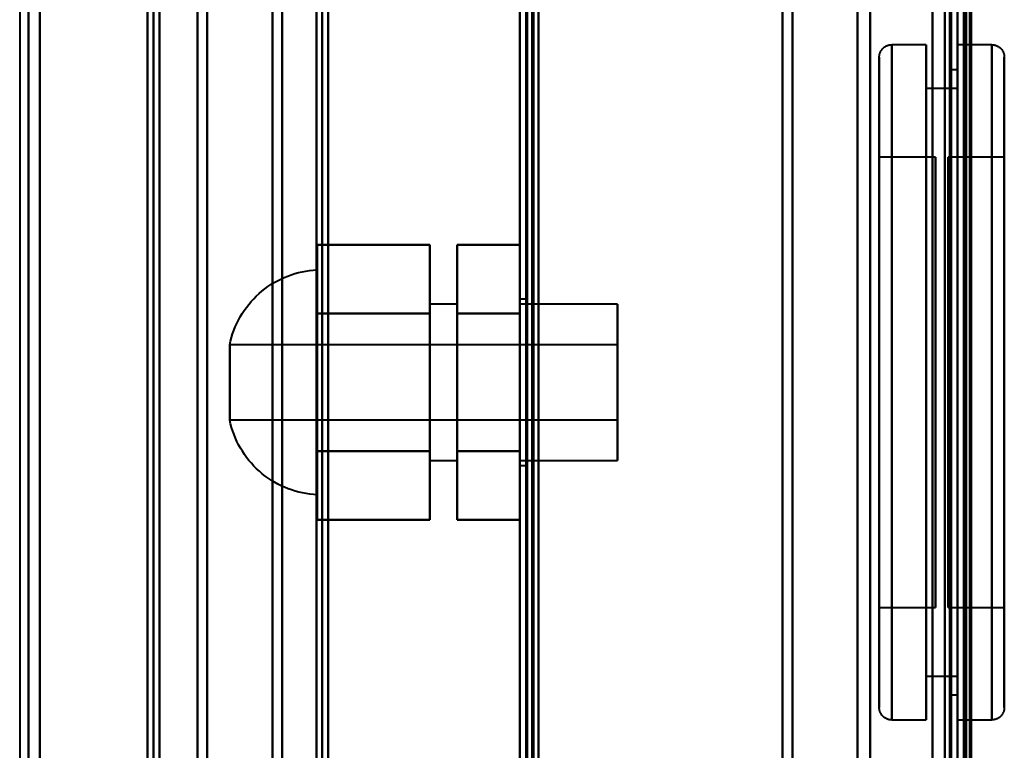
# Model space of a CAD drawing. Header units: millimetres. Extents: x -1087 to 1688, y -120 to 1171.
# Tile 28 of 90: x -730 to -651, y 771 to 829. Entities that reach past the tile are written whole.
import ezdxf

# ---------------------------------------------------------------- set-up
doc = ezdxf.new("R2010")
doc.units = ezdxf.units.MM
doc.layers.add('A-GENM', color=13, linetype='Continuous', lineweight=40)
doc.layers.add('G-IMPT', color=8, linetype='Continuous', lineweight=40)

# ---------------------------------------------------------------- blocks, each defined once
blk = doc.blocks.new('Maintenance r21 - Maintenance r21-769076-Arrière')
at = {"layer": 'A-GENM'}
for p, q in [((-690, 0), (-690, 1098)), ((-690, 1098), (-690, 0))]:
    blk.add_line(p, q, dxfattribs=at)
blk = doc.blocks.new('Souche connecteur circulaire R23 - Souche connecteur circulaire R23-769067-Arrière')
at = {"layer": 'A-GENM'}
for p, q in [((-730, 868), (-730, 690.5)), ((-690, 690.5), (-690, 868))]:
    blk.add_line(p, q, dxfattribs=at)
blk = doc.blocks.new('NEXA 1500 CALQUES_dwg-769064-Arrière')
at = {"layer": 'G-IMPT'}
for p, q in [((-689.5, 1097.272), (-689.5, 129.472)), ((-690, 1062.772), (-690, 128.972)), ((-655, 1062.772), (-655, 128.972)), ((-655, 129.472), (-655, 1062.272)), ((-655, 1061.872), (-655, 674.872)), ((-655, 1061.872), (-655, 674.872)), ((-705.8, 1055.267), (-705.8, 681.477)), ((-705.8, 1055.267), (-705.8, 681.477)), ((-705.8, 681.477), (-705.8, 1055.267)), ((-705.8, 681.477), (-705.8, 1055.267)), ((-719.3, 1055.234), (-719.3, 681.511)), ((-719.3, 1055.234), (-719.3, 681.511)), ((-719.3, 681.511), (-719.3, 1055.234)), ((-719.3, 681.511), (-719.3, 1055.234)), ((-706.267, 689.872), (-706.267, 1046.872)), ((-706.267, 689.872), (-706.267, 1046.872)), ((-705.333, 1046.872), (-705.333, 689.872)), ((-705.333, 1046.872), (-705.333, 689.872)), ((-655, 1046.872), (-655, 689.872)), ((-719.77, 690.907), (-719.77, 1045.838)), ((-719.77, 690.907), (-719.77, 1045.838)), ((-718.83, 1045.838), (-718.83, 690.907)), ((-718.83, 1045.838), (-718.83, 690.907)), ((-656, 690.872), (-656, 1045.872)), ((-654.3, 1045.246), (-654.3, 691.498)), ((-654.3, 1045.246), (-654.3, 691.498)), ((-729.3, 691.498), (-729.3, 868.372)), ((-729.3, 868.372), (-729.3, 691.498)), ((-728.387, 690.907), (-728.387, 868.372)), ((-728.387, 868.372), (-728.387, 690.907)), ((-719.77, 868.372), (-719.77, 690.907)), ((-719.77, 868.372), (-719.77, 690.907)), ((-718.83, 690.907), (-718.83, 868.372)), ((-715.773, 691.498), (-715.773, 868.372)), ((-715.773, 868.372), (-715.773, 691.498)), ((-715, 868.372), (-715, 690.907)), ((-715, 690.907), (-715, 868.372)), ((-709.773, 690.464), (-709.773, 868.372)), ((-709.773, 868.372), (-709.773, 690.464)), ((-709, 868.372), (-709, 689.872)), ((-709, 689.872), (-709, 868.372)), ((-706.267, 868.372), (-706.267, 689.872)), ((-706.267, 868.372), (-706.267, 689.872)), ((-705.333, 689.872), (-705.333, 868.372)), ((-690, 868.372), (-690, 689.872)), ((-690, 689.872), (-690, 868.372)), ((-689.5, 689.872), (-689.5, 868.372)), ((-689.5, 868.372), (-689.5, 689.872)), ((-669, 689.872), (-669, 868.372)), ((-669, 868.372), (-669, 689.872)), ((-668.198, 690.464), (-668.198, 868.372)), ((-668.198, 868.372), (-668.198, 690.464)), ((-663, 690.872), (-663, 868.372)), ((-663, 868.372), (-663, 690.872)), ((-661.99, 691.498), (-661.99, 868.372)), ((-661.99, 868.372), (-661.99, 691.498)), ((-656, 868.372), (-656, 690.872)), ((-656, 690.872), (-656, 868.372)), ((-655.5, 868.372), (-655.5, 689.872)), ((-655.5, 689.872), (-655.5, 868.372)), ((-655, 868.372), (-655, 689.872)), ((-655, 689.872), (-655, 868.372)), ((-655, 674.872), (-655, 868.372)), ((-654.3, 691.498), (-654.3, 868.372)), ((-654.3, 691.498), (-654.3, 868.372)), ((-654.3, 674.872), (-654.3, 868.372)), ((-654.3, 868.372), (-654.3, 674.872)), ((-657.5, 827.372), (-660.25, 827.372)), ((-660.25, 827.372), (-660.25, 800.372)), ((-660.25, 827.372), (-660.25, 773.372)), ((-660.25, 800.372), (-660.25, 827.372)), ((-657.5, 827.372), (-657.5, 800.372)), ((-657.5, 800.372), (-657.5, 827.372)), ((-652.25, 827.372), (-655, 827.372)), ((-655, 800.372), (-655, 827.372)), ((-655, 827.372), (-655, 773.372)), ((-655, 827.372), (-655, 773.372)), ((-652.25, 773.372), (-652.25, 827.372)), ((-652.25, 773.372), (-652.25, 827.372)), ((-652.25, 827.372), (-652.25, 800.372)), ((-652.25, 827.372), (-652.25, 800.372)), ((-661.25, 826.372), (-661.25, 800.372)), ((-661.25, 800.372), (-661.25, 826.372)), ((-661.25, 774.372), (-661.25, 826.372)), ((-651.25, 800.372), (-651.25, 826.372)), ((-651.25, 826.372), (-651.25, 800.372)), ((-651.25, 826.372), (-651.25, 774.372)), ((-655, 825.372), (-655.5, 825.372)), ((-655.5, 825.372), (-655.5, 800.372)), ((-655.5, 800.372), (-655.5, 825.372)), ((-655, 825.372), (-655, 775.372)), ((-655, 825.372), (-655, 775.372)), ((-655, 800.372), (-655, 825.372)), ((-655, 823.872), (-657.5, 823.872)), ((-657.5, 823.872), (-657.5, 800.372)), ((-657.5, 800.372), (-657.5, 823.872)), ((-655, 823.872), (-655, 800.372)), ((-655, 800.372), (-655, 823.872)), ((-656.75, 818.372), (-661.25, 818.372)), ((-661.25, 818.372), (-661.25, 800.372)), ((-661.25, 782.372), (-661.25, 818.372)), ((-661.25, 782.372), (-661.25, 818.372)), ((-656.75, 818.372), (-656.75, 782.372)), ((-656.75, 818.372), (-656.75, 782.372)), ((-656.75, 800.372), (-656.75, 818.372)), ((-651.25, 818.372), (-655.75, 818.372)), ((-655.75, 800.372), (-655.75, 818.372)), ((-655.75, 818.372), (-655.75, 800.372)), ((-651.25, 800.372), (-651.25, 818.372)), ((-651.25, 818.372), (-651.25, 800.372)), ((-706.2, 800.372), (-706.2, 809.372)), ((-706.2, 809.372), (-706.2, 791.372)), ((-706.2, 809.372), (-706.2, 800.372)), ((-695, 806.622), (-697.2, 806.622)), ((-697.2, 806.622), (-697.2, 800.372)), ((-697.2, 800.372), (-697.2, 806.622)), ((-695, 806.622), (-695, 800.372)), ((-695, 800.372), (-695, 806.622)), ((-689.5, 807.022), (-690, 807.022)), ((-690, 793.722), (-690, 807.022)), ((-690, 793.722), (-690, 807.022)), ((-690, 807.022), (-690, 800.372)), ((-690, 807.022), (-690, 800.372)), ((-682.2, 806.622), (-690, 806.622)), ((-690, 800.372), (-690, 806.622)), ((-690, 806.622), (-690, 794.122)), ((-690, 806.622), (-690, 794.122)), ((-689.5, 800.372), (-689.5, 807.022)), ((-689.5, 807.022), (-689.5, 800.372)), ((-682.2, 794.122), (-682.2, 806.622)), ((-682.2, 794.122), (-682.2, 806.622)), ((-682.2, 806.622), (-682.2, 800.372)), ((-682.2, 803.372), (-713.2, 803.372)), ((-713.2, 797.372), (-713.2, 803.372)), ((-713.2, 800.372), (-713.2, 803.372)), ((-713.2, 803.372), (-713.2, 800.372)), ((-682.2, 800.372), (-682.2, 803.372)), ((-682.2, 803.372), (-682.2, 800.372)), ((-713.2, 797.372), (-713.2, 800.372)), ((-713.2, 800.372), (-713.2, 797.372)), ((-706.2, 791.372), (-706.2, 800.372)), ((-706.2, 800.372), (-706.2, 791.372)), ((-697.2, 800.372), (-697.2, 794.122)), ((-697.2, 794.122), (-697.2, 800.372)), ((-695, 800.372), (-695, 794.122)), ((-695, 794.122), (-695, 800.372)), ((-690, 794.122), (-690, 800.372)), ((-690, 794.122), (-690, 800.372)), ((-690, 800.372), (-690, 793.722)), ((-689.5, 793.722), (-689.5, 800.372)), ((-689.5, 800.372), (-689.5, 793.722)), ((-682.2, 797.372), (-682.2, 800.372)), ((-682.2, 800.372), (-682.2, 797.372)), ((-682.2, 800.372), (-682.2, 794.122)), ((-682.2, 800.372), (-682.2, 794.122)), ((-661.25, 800.372), (-661.25, 782.372)), ((-661.25, 800.372), (-661.25, 782.372)), ((-661.25, 800.372), (-661.25, 774.372)), ((-661.25, 774.372), (-661.25, 800.372)), ((-660.25, 800.372), (-660.25, 773.372)), ((-660.25, 773.372), (-660.25, 800.372)), ((-657.5, 800.372), (-657.5, 773.372)), ((-657.5, 773.372), (-657.5, 800.372)), ((-657.5, 800.372), (-657.5, 776.872)), ((-657.5, 776.872), (-657.5, 800.372)), ((-656.75, 782.372), (-656.75, 800.372)), ((-656.75, 782.372), (-656.75, 800.372)), ((-655.75, 782.372), (-655.75, 800.372)), ((-655.75, 800.372), (-655.75, 782.372)), ((-655.5, 800.372), (-655.5, 775.372)), ((-655.5, 775.372), (-655.5, 800.372)), ((-655, 800.372), (-655, 776.872)), ((-655, 776.872), (-655, 800.372)), ((-655, 775.372), (-655, 800.372)), ((-655, 775.372), (-655, 800.372)), ((-655, 773.372), (-655, 800.372)), ((-655, 773.372), (-655, 800.372)), ((-652.25, 800.372), (-652.25, 773.372)), ((-651.25, 782.372), (-651.25, 800.372)), ((-651.25, 774.372), (-651.25, 800.372)), ((-651.25, 800.372), (-651.25, 782.372)), ((-651.25, 800.372), (-651.25, 774.372)), ((-713.2, 797.372), (-682.2, 797.372)), ((-697.2, 794.122), (-695, 794.122)), ((-690, 794.122), (-682.2, 794.122)), ((-690, 793.722), (-689.5, 793.722)), ((-661.25, 782.372), (-656.75, 782.372)), ((-655.75, 782.372), (-651.25, 782.372)), ((-657.5, 776.872), (-655, 776.872)), ((-655.5, 775.372), (-655, 775.372)), ((-660.25, 773.372), (-657.5, 773.372)), ((-655, 773.372), (-652.25, 773.372))]:
    blk.add_line(p, q, dxfattribs=at)
at = {"layer": 'G-IMPT', "flags": 128}
for points in [[(-690, 128.972), (-690, 371.172), (-690, 613.372), (-690, 855.572), (-690, 1097.772)], [(-690, 1097.772), (-690, 855.572), (-690, 613.372), (-690, 371.172), (-690, 128.972)], [(-689.5, 128.972), (-689.5, 371.172), (-689.5, 613.372), (-689.5, 855.572), (-689.5, 1097.772)], [(-689.5, 1097.272), (-689.5, 855.322), (-689.5, 613.372), (-689.5, 371.422), (-689.5, 129.472)], [(-689.5, 129.472), (-689.5, 371.422), (-689.5, 613.372), (-689.5, 855.322), (-689.5, 1097.272)], [(-689.5, 1097.272), (-689.5, 855.322), (-689.5, 613.372), (-689.5, 371.422), (-689.5, 129.472)], [(-689.5, 129.472), (-689.5, 371.422), (-689.5, 613.372), (-689.5, 855.322), (-689.5, 1097.272)], [(-689.5, 1097.272), (-689.5, 855.322), (-689.5, 613.372), (-689.5, 371.422), (-689.5, 129.472)], [(-689.5, 129.472), (-689.5, 371.422), (-689.5, 613.372), (-689.5, 855.322), (-689.5, 1097.272)], [(-689.4, 1097.772), (-689.4, 855.572), (-689.4, 613.372), (-689.4, 371.172), (-689.4, 128.972)], [(-689.4, 128.972), (-689.4, 371.172), (-689.4, 613.372), (-689.4, 855.572), (-689.4, 1097.772)], [(-689.4, 1097.772), (-689.4, 855.572), (-689.4, 613.372), (-689.4, 371.172), (-689.4, 128.972)], [(-689, 1097.272), (-689, 855.322), (-689, 613.372), (-689, 371.422), (-689, 129.472)], [(-689, 129.472), (-689, 371.422), (-689, 613.372), (-689, 855.322), (-689, 1097.272)], [(-689, 1097.272), (-689, 855.322), (-689, 613.372), (-689, 371.422), (-689, 129.472)], [(-688.9, 129.472), (-688.9, 371.422), (-688.9, 613.372), (-688.9, 855.322), (-688.9, 1097.272)], [(-688.9, 1097.272), (-688.9, 855.322), (-688.9, 613.372), (-688.9, 371.422), (-688.9, 129.472)], [(-688.9, 129.472), (-688.9, 371.422), (-688.9, 613.372), (-688.9, 855.322), (-688.9, 1097.272)], [(-690, 1062.772), (-690, 829.322), (-690, 595.872), (-690, 362.422), (-690, 128.972)], [(-690, 128.972), (-690, 362.422), (-690, 595.872), (-690, 829.322), (-690, 1062.772)], [(-689.5, 1062.772), (-689.5, 829.322), (-689.5, 595.872), (-689.5, 362.422), (-689.5, 128.972)], [(-689.4, 1062.772), (-689.4, 829.322), (-689.4, 595.872), (-689.4, 362.422), (-689.4, 128.972)], [(-689.4, 128.972), (-689.4, 362.422), (-689.4, 595.872), (-689.4, 829.322), (-689.4, 1062.772)], [(-689.4, 128.972), (-689.4, 362.422), (-689.4, 595.872), (-689.4, 829.322), (-689.4, 1062.772)], [(-657, 128.972), (-657, 362.422), (-657, 595.872), (-657, 829.322), (-657, 1062.772)], [(-657, 1062.772), (-657, 829.322), (-657, 595.872), (-657, 362.422), (-657, 128.972)], [(-657, 128.972), (-657, 362.422), (-657, 595.872), (-657, 829.322), (-657, 1062.772)], [(-657, 1062.772), (-657, 829.322), (-657, 595.872), (-657, 362.422), (-657, 128.972)], [(-655, 128.972), (-655, 362.422), (-655, 595.872), (-655, 829.322), (-655, 1062.772)], [(-655, 1062.772), (-655, 829.322), (-655, 595.872), (-655, 362.422), (-655, 128.972)], [(-654.5, 1062.772), (-654.5, 829.322), (-654.5, 595.872), (-654.5, 362.422), (-654.5, 128.972)], [(-654.4, 128.972), (-654.4, 362.422), (-654.4, 595.872), (-654.4, 829.322), (-654.4, 1062.772)], [(-654.4, 128.972), (-654.4, 362.422), (-654.4, 595.872), (-654.4, 829.322), (-654.4, 1062.772)], [(-654.4, 1062.772), (-654.4, 829.322), (-654.4, 595.872), (-654.4, 362.422), (-654.4, 128.972)], [(-654, 1062.372), (-654, 829.122), (-654, 595.872), (-654, 362.622), (-654, 129.372)], [(-654, 129.372), (-654, 362.622), (-654, 595.872), (-654, 829.122), (-654, 1062.372)], [(-688.5, 129.472), (-688.5, 362.672), (-688.5, 595.872), (-688.5, 829.072), (-688.5, 1062.272)], [(-688.5, 1062.272), (-688.5, 829.072), (-688.5, 595.872), (-688.5, 362.672), (-688.5, 129.472)], [(-688.5, 129.472), (-688.5, 362.672), (-688.5, 595.872), (-688.5, 829.072), (-688.5, 1062.272)], [(-688.5, 1062.272), (-688.5, 829.072), (-688.5, 595.872), (-688.5, 362.672), (-688.5, 129.472)], [(-657, 1062.272), (-657, 829.072), (-657, 595.872), (-657, 362.672), (-657, 129.472)], [(-657, 129.472), (-657, 362.672), (-657, 595.872), (-657, 829.072), (-657, 1062.272)], [(-657, 129.472), (-657, 362.672), (-657, 595.872), (-657, 829.072), (-657, 1062.272)], [(-657, 1062.272), (-657, 829.072), (-657, 595.872), (-657, 362.672), (-657, 129.472)], [(-655.6, 1062.272), (-655.6, 829.072), (-655.6, 595.872), (-655.6, 362.672), (-655.6, 129.472)], [(-655.6, 129.472), (-655.6, 362.672), (-655.6, 595.872), (-655.6, 829.072), (-655.6, 1062.272)], [(-655.6, 129.472), (-655.6, 362.672), (-655.6, 595.872), (-655.6, 829.072), (-655.6, 1062.272)], [(-655.6, 1062.272), (-655.6, 829.072), (-655.6, 595.872), (-655.6, 362.672), (-655.6, 129.472)], [(-655.6, 1062.272), (-655.6, 829.072), (-655.6, 595.872), (-655.6, 362.672), (-655.6, 129.472)], [(-655.6, 129.472), (-655.6, 362.672), (-655.6, 595.872), (-655.6, 829.072), (-655.6, 1062.272)], [(-655.5, 129.472), (-655.5, 362.672), (-655.5, 595.872), (-655.5, 829.072), (-655.5, 1062.272)], [(-655.5, 1062.272), (-655.5, 829.072), (-655.5, 595.872), (-655.5, 362.672), (-655.5, 129.472)], [(-655, 129.472), (-655, 362.672), (-655, 595.872), (-655, 829.072), (-655, 1062.272)], [(-655, 1062.272), (-655, 829.072), (-655, 595.872), (-655, 362.672), (-655, 129.472)], [(-655, 1062.272), (-655, 837.047), (-655, 611.822), (-655, 386.597), (-655, 161.372)], [(-655, 129.472), (-655, 362.672), (-655, 595.872), (-655, 829.072), (-655, 1062.272)], [(-655, 161.372), (-655, 386.597), (-655, 611.822), (-655, 837.047), (-655, 1062.272)], [(-655, 1062.272), (-655, 829.072), (-655, 595.872), (-655, 362.672), (-655, 129.472)], [(-654.5, 1062.272), (-654.5, 829.072), (-654.5, 595.872), (-654.5, 362.672), (-654.5, 129.472)], [(-654.5, 129.472), (-654.5, 362.672), (-654.5, 595.872), (-654.5, 829.072), (-654.5, 1062.272)], [(-654.5, 1062.272), (-654.5, 829.072), (-654.5, 595.872), (-654.5, 362.672), (-654.5, 129.472)], [(-654.5, 129.472), (-654.5, 362.672), (-654.5, 595.872), (-654.5, 829.072), (-654.5, 1062.272)], [(-654.5, 1062.272), (-654.5, 829.072), (-654.5, 595.872), (-654.5, 362.672), (-654.5, 129.472)], [(-654.5, 129.472), (-654.5, 362.672), (-654.5, 595.872), (-654.5, 829.072), (-654.5, 1062.272)], [(-654, 129.472), (-654, 362.672), (-654, 595.872), (-654, 829.072), (-654, 1062.272)], [(-654, 1062.272), (-654, 829.072), (-654, 595.872), (-654, 362.672), (-654, 129.472)], [(-653.9, 161.372), (-653.9, 386.597), (-653.9, 611.822), (-653.9, 837.047), (-653.9, 1062.272)], [(-653.9, 1062.272), (-653.9, 837.047), (-653.9, 611.822), (-653.9, 386.597), (-653.9, 161.372)], [(-690, 903.072), (-690, 758.222), (-690, 613.372), (-690, 468.522), (-690, 323.672)], [(-690, 323.672), (-690, 468.522), (-690, 613.372), (-690, 758.222), (-690, 903.072)], [(-690, 323.672), (-690, 468.522), (-690, 613.372), (-690, 758.222), (-690, 903.072)], [(-690, 903.072), (-690, 758.222), (-690, 613.372), (-690, 468.522), (-690, 323.672)], [(-689.5, 323.672), (-689.5, 468.522), (-689.5, 613.372), (-689.5, 758.222), (-689.5, 903.072)], [(-689.4, 903.072), (-689.4, 758.222), (-689.4, 613.372), (-689.4, 468.522), (-689.4, 323.672)], [(-689.4, 903.072), (-689.4, 758.222), (-689.4, 613.372), (-689.4, 468.522), (-689.4, 323.672)], [(-689.4, 323.672), (-689.4, 468.522), (-689.4, 613.372), (-689.4, 758.222), (-689.4, 903.072)], [(-688.5, 323.672), (-688.5, 468.522), (-688.5, 613.372), (-688.5, 758.222), (-688.5, 903.072)], [(-688.5, 903.072), (-688.5, 758.222), (-688.5, 613.372), (-688.5, 468.522), (-688.5, 323.672)], [(-688.5, 323.672), (-688.5, 468.522), (-688.5, 613.372), (-688.5, 758.222), (-688.5, 903.072)], [(-688.5, 903.072), (-688.5, 758.222), (-688.5, 613.372), (-688.5, 468.522), (-688.5, 323.672)], [(-661.25, 826.372), (-661.249, 826.412), (-661.247, 826.452), (-661.243, 826.492), (-661.237, 826.532), (-661.23, 826.571), (-661.221, 826.61), (-661.211, 826.649), (-661.199, 826.687), (-661.186, 826.725), (-661.171, 826.762), (-661.155, 826.798), (-661.137, 826.834), (-661.118, 826.869), (-661.097, 826.903), (-661.075, 826.937), (-661.052, 826.969), (-661.028, 827.001), (-661.002, 827.032), (-660.975, 827.061), (-660.947, 827.09), (-660.917, 827.117), (-660.887, 827.143), (-660.856, 827.168), (-660.824, 827.191), (-660.79, 827.214), (-660.756, 827.235), (-660.721, 827.254), (-660.686, 827.272), (-660.649, 827.289), (-660.612, 827.304), (-660.575, 827.318), (-660.537, 827.33), (-660.498, 827.341), (-660.459, 827.35), (-660.42, 827.358), (-660.38, 827.364), (-660.341, 827.368), (-660.301, 827.371), (-660.261, 827.372), (-660.25, 827.372)], [(-652.25, 827.372), (-652.21, 827.372), (-652.17, 827.369), (-652.13, 827.365), (-652.091, 827.36), (-652.051, 827.352), (-652.012, 827.344), (-651.974, 827.333), (-651.935, 827.322), (-651.898, 827.308), (-651.861, 827.293), (-651.824, 827.277), (-651.788, 827.259), (-651.753, 827.24), (-651.719, 827.22), (-651.685, 827.198), (-651.653, 827.174), (-651.621, 827.15), (-651.591, 827.124), (-651.561, 827.097), (-651.533, 827.069), (-651.505, 827.04), (-651.479, 827.009), (-651.454, 826.978), (-651.431, 826.946), (-651.409, 826.913), (-651.388, 826.879), (-651.368, 826.844), (-651.35, 826.808), (-651.333, 826.772), (-651.318, 826.735), (-651.304, 826.697), (-651.292, 826.659), (-651.281, 826.62), (-651.272, 826.582), (-651.265, 826.542), (-651.259, 826.503), (-651.254, 826.463), (-651.251, 826.423), (-651.25, 826.383), (-651.25, 826.372)], [(-661.25, 774.372), (-661.25, 774.393), (-661.25, 774.455), (-661.25, 774.559), (-661.25, 774.704), (-661.25, 774.891), (-661.25, 775.118), (-661.25, 775.385), (-661.25, 775.692), (-661.25, 776.039), (-661.25, 776.425), (-661.25, 776.849), (-661.25, 777.31), (-661.25, 777.809), (-661.25, 778.344), (-661.25, 778.914), (-661.25, 779.518), (-661.25, 780.155), (-661.25, 780.825), (-661.25, 781.527), (-661.25, 782.258), (-661.25, 783.018), (-661.25, 783.806), (-661.25, 784.621), (-661.25, 785.461), (-661.25, 786.324), (-661.25, 787.211), (-661.25, 788.118), (-661.25, 789.045), (-661.25, 789.989), (-661.25, 790.951), (-661.25, 791.928), (-661.25, 792.918), (-661.25, 793.92), (-661.25, 794.932), (-661.25, 795.953), (-661.25, 796.981), (-661.25, 798.015), (-661.25, 799.052), (-661.25, 800.092), (-661.25, 801.131), (-661.25, 802.17), (-661.25, 803.206), (-661.25, 804.237), (-661.25, 805.262), (-661.25, 806.28), (-661.25, 807.287), (-661.25, 808.284), (-661.25, 809.268), (-661.25, 810.238), (-661.25, 811.192), (-661.25, 812.129), (-661.25, 813.047), (-661.25, 813.945), (-661.25, 814.82), (-661.25, 815.673), (-661.25, 816.502), (-661.25, 817.304), (-661.25, 818.08), (-661.25, 818.827), (-661.25, 819.545), (-661.25, 820.231), (-661.25, 820.887), (-661.25, 821.509), (-661.25, 822.098), (-661.25, 822.651), (-661.25, 823.17), (-661.25, 823.651), (-661.25, 824.096), (-661.25, 824.502), (-661.25, 824.87), (-661.25, 825.199), (-661.25, 825.488), (-661.25, 825.737), (-661.25, 825.945), (-661.25, 826.112), (-661.25, 826.238), (-661.25, 826.323), (-661.25, 826.366), (-661.25, 826.372)], [(-661.25, 826.372), (-661.25, 826.352), (-661.25, 826.289), (-661.25, 826.185), (-661.25, 826.04), (-661.25, 825.854), (-661.25, 825.627), (-661.25, 825.36), (-661.25, 825.052), (-661.25, 824.706), (-661.25, 824.32), (-661.25, 823.896), (-661.25, 823.434), (-661.25, 822.936), (-661.25, 822.401), (-661.25, 821.831), (-661.25, 821.227), (-661.25, 820.589), (-661.25, 819.919), (-661.25, 819.218), (-661.25, 818.487), (-661.25, 817.726), (-661.25, 816.938), (-661.25, 816.124), (-661.25, 815.284), (-661.25, 814.42), (-661.25, 813.534), (-661.25, 812.627), (-661.25, 811.7), (-661.25, 810.755), (-661.25, 809.794), (-661.25, 808.817), (-661.25, 807.827), (-661.25, 806.825), (-661.25, 805.813), (-661.25, 804.791), (-661.25, 803.763), (-661.25, 802.73), (-661.25, 801.692), (-661.25, 800.653), (-661.25, 799.613), (-661.25, 798.574), (-661.25, 797.539), (-661.25, 796.507), (-661.25, 795.482), (-661.25, 794.465), (-661.25, 793.457), (-661.25, 792.46), (-661.25, 791.476), (-661.25, 790.507), (-661.25, 789.552), (-661.25, 788.616), (-661.25, 787.698), (-661.25, 786.8), (-661.25, 785.924), (-661.25, 785.071), (-661.25, 784.243), (-661.25, 783.44), (-661.25, 782.665), (-661.25, 781.918), (-661.25, 781.2), (-661.25, 780.513), (-661.25, 779.858), (-661.25, 779.236), (-661.25, 778.647), (-661.25, 778.093), (-661.25, 777.575), (-661.25, 777.093), (-661.25, 776.649), (-661.25, 776.242), (-661.25, 775.875), (-661.25, 775.546), (-661.25, 775.257), (-661.25, 775.008), (-661.25, 774.8), (-661.25, 774.632), (-661.25, 774.506), (-661.25, 774.422), (-661.25, 774.378), (-661.25, 774.372)], [(-651.25, 826.372), (-651.25, 826.352), (-651.25, 826.289), (-651.25, 826.185), (-651.25, 826.04), (-651.25, 825.854), (-651.25, 825.627), (-651.25, 825.36), (-651.25, 825.052), (-651.25, 824.706), (-651.25, 824.32), (-651.25, 823.896), (-651.25, 823.434), (-651.25, 822.936), (-651.25, 822.401), (-651.25, 821.831), (-651.25, 821.227), (-651.25, 820.589), (-651.25, 819.919), (-651.25, 819.218), (-651.25, 818.487), (-651.25, 817.726), (-651.25, 816.938), (-651.25, 816.124), (-651.25, 815.284), (-651.25, 814.42), (-651.25, 813.534), (-651.25, 812.627), (-651.25, 811.7), (-651.25, 810.755), (-651.25, 809.794), (-651.25, 808.817), (-651.25, 807.827), (-651.25, 806.825), (-651.25, 805.813), (-651.25, 804.791), (-651.25, 803.763), (-651.25, 802.73), (-651.25, 801.692), (-651.25, 800.653), (-651.25, 799.613), (-651.25, 798.574), (-651.25, 797.539), (-651.25, 796.507), (-651.25, 795.482), (-651.25, 794.465), (-651.25, 793.457), (-651.25, 792.46), (-651.25, 791.476), (-651.25, 790.507), (-651.25, 789.552), (-651.25, 788.616), (-651.25, 787.698), (-651.25, 786.8), (-651.25, 785.924), (-651.25, 785.071), (-651.25, 784.243), (-651.25, 783.44), (-651.25, 782.665), (-651.25, 781.918), (-651.25, 781.2), (-651.25, 780.513), (-651.25, 779.858), (-651.25, 779.236), (-651.25, 778.647), (-651.25, 778.093), (-651.25, 777.575), (-651.25, 777.093), (-651.25, 776.649), (-651.25, 776.242), (-651.25, 775.875), (-651.25, 775.546), (-651.25, 775.257), (-651.25, 775.008), (-651.25, 774.8), (-651.25, 774.632), (-651.25, 774.506), (-651.25, 774.422), (-651.25, 774.378), (-651.25, 774.372)], [(-651.25, 774.372), (-651.25, 774.393), (-651.25, 774.455), (-651.25, 774.559), (-651.25, 774.704), (-651.25, 774.891), (-651.25, 775.118), (-651.25, 775.385), (-651.25, 775.692), (-651.25, 776.039), (-651.25, 776.425), (-651.25, 776.849), (-651.25, 777.31), (-651.25, 777.809), (-651.25, 778.344), (-651.25, 778.914), (-651.25, 779.518), (-651.25, 780.155), (-651.25, 780.825), (-651.25, 781.527), (-651.25, 782.258), (-651.25, 783.018), (-651.25, 783.806), (-651.25, 784.621), (-651.25, 785.461), (-651.25, 786.324), (-651.25, 787.211), (-651.25, 788.118), (-651.25, 789.045), (-651.25, 789.989), (-651.25, 790.951), (-651.25, 791.928), (-651.25, 792.918), (-651.25, 793.92), (-651.25, 794.932), (-651.25, 795.953), (-651.25, 796.981), (-651.25, 798.015), (-651.25, 799.052), (-651.25, 800.092), (-651.25, 801.131), (-651.25, 802.17), (-651.25, 803.206), (-651.25, 804.237), (-651.25, 805.262), (-651.25, 806.28), (-651.25, 807.287), (-651.25, 808.284), (-651.25, 809.268), (-651.25, 810.238), (-651.25, 811.192), (-651.25, 812.129), (-651.25, 813.047), (-651.25, 813.945), (-651.25, 814.82), (-651.25, 815.673), (-651.25, 816.502), (-651.25, 817.304), (-651.25, 818.08), (-651.25, 818.827), (-651.25, 819.545), (-651.25, 820.231), (-651.25, 820.887), (-651.25, 821.509), (-651.25, 822.098), (-651.25, 822.651), (-651.25, 823.17), (-651.25, 823.651), (-651.25, 824.096), (-651.25, 824.502), (-651.25, 824.87), (-651.25, 825.199), (-651.25, 825.488), (-651.25, 825.737), (-651.25, 825.945), (-651.25, 826.112), (-651.25, 826.238), (-651.25, 826.323), (-651.25, 826.366), (-651.25, 826.372)], [(-706.2, 805.872), (-706.2, 807.247), (-706.2, 808.622), (-706.2, 809.997), (-706.2, 811.372)], [(-706.2, 811.372), (-706.2, 809.997), (-706.2, 808.622), (-706.2, 807.247), (-706.2, 805.872)], [(-697.2, 811.372), (-699.45, 811.372), (-701.7, 811.372), (-703.95, 811.372), (-706.2, 811.372)], [(-706.2, 811.372), (-706.2, 809.997), (-706.2, 808.622), (-706.2, 807.247), (-706.2, 805.872)], [(-706.2, 805.872), (-706.2, 807.247), (-706.2, 808.622), (-706.2, 809.997), (-706.2, 811.372)], [(-706.2, 811.372), (-703.95, 811.372), (-701.7, 811.372), (-699.45, 811.372), (-697.2, 811.372)], [(-697.2, 805.872), (-697.2, 807.247), (-697.2, 808.622), (-697.2, 809.997), (-697.2, 811.372)], [(-697.2, 811.372), (-697.2, 809.997), (-697.2, 808.622), (-697.2, 807.247), (-697.2, 805.872)], [(-697.2, 805.872), (-697.2, 807.247), (-697.2, 808.622), (-697.2, 809.997), (-697.2, 811.372)], [(-697.2, 811.372), (-697.2, 809.997), (-697.2, 808.622), (-697.2, 807.247), (-697.2, 805.872)], [(-695, 805.872), (-695, 807.247), (-695, 808.622), (-695, 809.997), (-695, 811.372)], [(-695, 811.372), (-695, 809.997), (-695, 808.622), (-695, 807.247), (-695, 805.872)], [(-695, 811.372), (-695, 809.997), (-695, 808.622), (-695, 807.247), (-695, 805.872)], [(-690, 811.372), (-691.25, 811.372), (-692.5, 811.372), (-693.75, 811.372), (-695, 811.372)], [(-695, 805.872), (-695, 807.247), (-695, 808.622), (-695, 809.997), (-695, 811.372)], [(-695, 811.372), (-693.75, 811.372), (-692.5, 811.372), (-691.25, 811.372), (-690, 811.372)], [(-690, 805.872), (-690, 807.247), (-690, 808.622), (-690, 809.997), (-690, 811.372)], [(-690, 811.372), (-690, 809.997), (-690, 808.622), (-690, 807.247), (-690, 805.872)], [(-690, 805.872), (-690, 807.247), (-690, 808.622), (-690, 809.997), (-690, 811.372)], [(-690, 811.372), (-690, 809.997), (-690, 808.622), (-690, 807.247), (-690, 805.872)], [(-713.2, 803.372), (-713.134, 803.665), (-713.057, 803.955), (-712.969, 804.241), (-712.868, 804.524), (-712.757, 804.803), (-712.635, 805.077), (-712.501, 805.345), (-712.358, 805.609), (-712.203, 805.866), (-712.039, 806.117), (-711.864, 806.361), (-711.681, 806.598), (-711.487, 806.827), (-711.285, 807.049), (-711.074, 807.262), (-710.854, 807.467), (-710.627, 807.662), (-710.392, 807.849), (-710.15, 808.025), (-709.901, 808.193), (-709.645, 808.349), (-709.383, 808.496), (-709.116, 808.632), (-708.843, 808.757), (-708.566, 808.871), (-708.284, 808.974), (-707.998, 809.066), (-707.709, 809.146), (-707.417, 809.215), (-707.123, 809.272), (-706.826, 809.317), (-706.528, 809.35), (-706.229, 809.371), (-706.2, 809.372)], [(-706.2, 794.872), (-706.2, 797.622), (-706.2, 800.372), (-706.2, 803.122), (-706.2, 805.872)], [(-706.2, 805.872), (-706.2, 803.122), (-706.2, 800.372), (-706.2, 797.622), (-706.2, 794.872)], [(-697.2, 805.872), (-699.45, 805.872), (-701.7, 805.872), (-703.95, 805.872), (-706.2, 805.872)], [(-706.2, 805.872), (-706.2, 803.122), (-706.2, 800.372), (-706.2, 797.622), (-706.2, 794.872)], [(-706.2, 805.872), (-703.95, 805.872), (-701.7, 805.872), (-699.45, 805.872), (-697.2, 805.872)], [(-697.2, 805.872), (-699.45, 805.872), (-701.7, 805.872), (-703.95, 805.872), (-706.2, 805.872)], [(-706.2, 794.872), (-706.2, 797.622), (-706.2, 800.372), (-706.2, 803.122), (-706.2, 805.872)], [(-706.2, 805.872), (-703.95, 805.872), (-701.7, 805.872), (-699.45, 805.872), (-697.2, 805.872)], [(-697.2, 794.872), (-697.2, 797.622), (-697.2, 800.372), (-697.2, 803.122), (-697.2, 805.872)], [(-697.2, 805.872), (-697.2, 803.122), (-697.2, 800.372), (-697.2, 797.622), (-697.2, 794.872)], [(-697.2, 794.872), (-697.2, 797.622), (-697.2, 800.372), (-697.2, 803.122), (-697.2, 805.872)], [(-697.2, 805.872), (-697.2, 803.122), (-697.2, 800.372), (-697.2, 797.622), (-697.2, 794.872)], [(-695, 794.872), (-695, 797.622), (-695, 800.372), (-695, 803.122), (-695, 805.872)], [(-695, 805.872), (-695, 803.122), (-695, 800.372), (-695, 797.622), (-695, 794.872)], [(-695, 805.872), (-695, 803.122), (-695, 800.372), (-695, 797.622), (-695, 794.872)], [(-690, 805.872), (-691.25, 805.872), (-692.5, 805.872), (-693.75, 805.872), (-695, 805.872)], [(-695, 805.872), (-693.75, 805.872), (-692.5, 805.872), (-691.25, 805.872), (-690, 805.872)], [(-690, 805.872), (-691.25, 805.872), (-692.5, 805.872), (-693.75, 805.872), (-695, 805.872)], [(-695, 794.872), (-695, 797.622), (-695, 800.372), (-695, 803.122), (-695, 805.872)], [(-695, 805.872), (-693.75, 805.872), (-692.5, 805.872), (-691.25, 805.872), (-690, 805.872)], [(-690, 794.872), (-690, 797.622), (-690, 800.372), (-690, 803.122), (-690, 805.872)], [(-690, 805.872), (-690, 803.122), (-690, 800.372), (-690, 797.622), (-690, 794.872)], [(-690, 794.872), (-690, 797.622), (-690, 800.372), (-690, 803.122), (-690, 805.872)], [(-690, 805.872), (-690, 803.122), (-690, 800.372), (-690, 797.622), (-690, 794.872)], [(-706.2, 791.372), (-706.499, 791.392), (-706.798, 791.424), (-707.094, 791.468), (-707.389, 791.524), (-707.681, 791.591), (-707.971, 791.67), (-708.257, 791.761), (-708.539, 791.863), (-708.817, 791.976), (-709.09, 792.1), (-709.358, 792.235), (-709.62, 792.381), (-709.876, 792.537), (-710.126, 792.703), (-710.369, 792.879), (-710.605, 793.064), (-710.833, 793.259), (-711.053, 793.463), (-711.265, 793.675), (-711.468, 793.896), (-711.662, 794.124), (-711.847, 794.361), (-712.022, 794.604), (-712.188, 794.854), (-712.343, 795.111), (-712.488, 795.374), (-712.622, 795.642), (-712.746, 795.915), (-712.858, 796.193), (-712.959, 796.476), (-713.049, 796.762), (-713.128, 797.052), (-713.194, 797.344), (-713.2, 797.372)], [(-706.2, 794.872), (-706.2, 793.497), (-706.2, 792.122), (-706.2, 790.747), (-706.2, 789.372)], [(-706.2, 789.372), (-706.2, 790.747), (-706.2, 792.122), (-706.2, 793.497), (-706.2, 794.872)], [(-706.2, 789.372), (-706.2, 790.747), (-706.2, 792.122), (-706.2, 793.497), (-706.2, 794.872)], [(-706.2, 794.872), (-703.95, 794.872), (-701.7, 794.872), (-699.45, 794.872), (-697.2, 794.872)], [(-697.2, 794.872), (-699.45, 794.872), (-701.7, 794.872), (-703.95, 794.872), (-706.2, 794.872)], [(-706.2, 794.872), (-706.2, 793.497), (-706.2, 792.122), (-706.2, 790.747), (-706.2, 789.372)], [(-706.2, 794.872), (-703.95, 794.872), (-701.7, 794.872), (-699.45, 794.872), (-697.2, 794.872)], [(-697.2, 794.872), (-699.45, 794.872), (-701.7, 794.872), (-703.95, 794.872), (-706.2, 794.872)], [(-697.2, 794.872), (-697.2, 793.497), (-697.2, 792.122), (-697.2, 790.747), (-697.2, 789.372)], [(-697.2, 789.372), (-697.2, 790.747), (-697.2, 792.122), (-697.2, 793.497), (-697.2, 794.872)], [(-697.2, 794.872), (-697.2, 793.497), (-697.2, 792.122), (-697.2, 790.747), (-697.2, 789.372)], [(-697.2, 789.372), (-697.2, 790.747), (-697.2, 792.122), (-697.2, 793.497), (-697.2, 794.872)], [(-695, 794.872), (-695, 793.497), (-695, 792.122), (-695, 790.747), (-695, 789.372)], [(-695, 789.372), (-695, 790.747), (-695, 792.122), (-695, 793.497), (-695, 794.872)], [(-695, 794.872), (-695, 793.497), (-695, 792.122), (-695, 790.747), (-695, 789.372)], [(-690, 794.872), (-691.25, 794.872), (-692.5, 794.872), (-693.75, 794.872), (-695, 794.872)], [(-695, 794.872), (-693.75, 794.872), (-692.5, 794.872), (-691.25, 794.872), (-690, 794.872)], [(-690, 794.872), (-691.25, 794.872), (-692.5, 794.872), (-693.75, 794.872), (-695, 794.872)], [(-695, 789.372), (-695, 790.747), (-695, 792.122), (-695, 793.497), (-695, 794.872)], [(-695, 794.872), (-693.75, 794.872), (-692.5, 794.872), (-691.25, 794.872), (-690, 794.872)], [(-690, 789.372), (-690, 790.747), (-690, 792.122), (-690, 793.497), (-690, 794.872)], [(-690, 794.872), (-690, 793.497), (-690, 792.122), (-690, 790.747), (-690, 789.372)], [(-690, 789.372), (-690, 790.747), (-690, 792.122), (-690, 793.497), (-690, 794.872)], [(-690, 794.872), (-690, 793.497), (-690, 792.122), (-690, 790.747), (-690, 789.372)], [(-697.2, 789.372), (-699.45, 789.372), (-701.7, 789.372), (-703.95, 789.372), (-706.2, 789.372)], [(-706.2, 789.372), (-703.95, 789.372), (-701.7, 789.372), (-699.45, 789.372), (-697.2, 789.372)], [(-695, 789.372), (-693.75, 789.372), (-692.5, 789.372), (-691.25, 789.372), (-690, 789.372)], [(-690, 789.372), (-691.25, 789.372), (-692.5, 789.372), (-693.75, 789.372), (-695, 789.372)], [(-660.25, 773.372), (-660.29, 773.373), (-660.33, 773.376), (-660.37, 773.379), (-660.409, 773.385), (-660.449, 773.392), (-660.488, 773.401), (-660.526, 773.411), (-660.565, 773.423), (-660.602, 773.436), (-660.639, 773.451), (-660.676, 773.468), (-660.712, 773.485), (-660.747, 773.504), (-660.781, 773.525), (-660.815, 773.547), (-660.847, 773.57), (-660.879, 773.595), (-660.909, 773.62), (-660.939, 773.647), (-660.967, 773.676), (-660.995, 773.705), (-661.021, 773.735), (-661.046, 773.766), (-661.069, 773.799), (-661.091, 773.832), (-661.112, 773.866), (-661.132, 773.901), (-661.15, 773.937), (-661.167, 773.973), (-661.182, 774.01), (-661.196, 774.048), (-661.208, 774.086), (-661.219, 774.124), (-661.228, 774.163), (-661.235, 774.202), (-661.241, 774.242), (-661.246, 774.282), (-661.249, 774.322), (-661.25, 774.362), (-661.25, 774.372)], [(-651.25, 774.372), (-651.251, 774.332), (-651.253, 774.292), (-651.257, 774.253), (-651.263, 774.213), (-651.27, 774.174), (-651.279, 774.135), (-651.289, 774.096), (-651.301, 774.058), (-651.314, 774.02), (-651.329, 773.983), (-651.345, 773.946), (-651.363, 773.911), (-651.382, 773.875), (-651.403, 773.841), (-651.425, 773.808), (-651.448, 773.775), (-651.472, 773.744), (-651.498, 773.713), (-651.525, 773.683), (-651.553, 773.655), (-651.583, 773.628), (-651.613, 773.602), (-651.644, 773.577), (-651.676, 773.553), (-651.71, 773.531), (-651.744, 773.51), (-651.779, 773.49), (-651.814, 773.472), (-651.851, 773.456), (-651.888, 773.44), (-651.925, 773.427), (-651.963, 773.414), (-652.002, 773.404), (-652.041, 773.394), (-652.08, 773.387), (-652.12, 773.381), (-652.159, 773.376), (-652.199, 773.374), (-652.239, 773.372), (-652.25, 773.372)]]:
    blk.add_lwpolyline(points, dxfattribs=at)

msp = doc.modelspace()

# ---------------------------------------------------------------- linework, layer by layer
at = {"color": 94, "lineweight": 30}
for p, q in [((-730, 690.5), (-730, 1045.5)), ((-730, 1045.5), (-730, 690.5))]:
    msp.add_line(p, q, dxfattribs=at)
at = {"color": 1, "lineweight": 30}
msp.add_line((-730, 690.5), (-730, 1045.5), dxfattribs=at)

# ---------------------------------------------------------------- block references
at = {"layer": 'A-GENM'}
for name in ['Maintenance r21 - Maintenance r21-769076-Arrière', 'Souche connecteur circulaire R23 - Souche connecteur circulaire R23-769067-Arrière']:
    msp.add_blockref(name, (0, 0), dxfattribs=at)
at = {"layer": 'G-IMPT'}
msp.add_blockref('NEXA 1500 CALQUES_dwg-769064-Arrière', (0, 0), dxfattribs=at)

doc.saveas('drawing.dxf')
